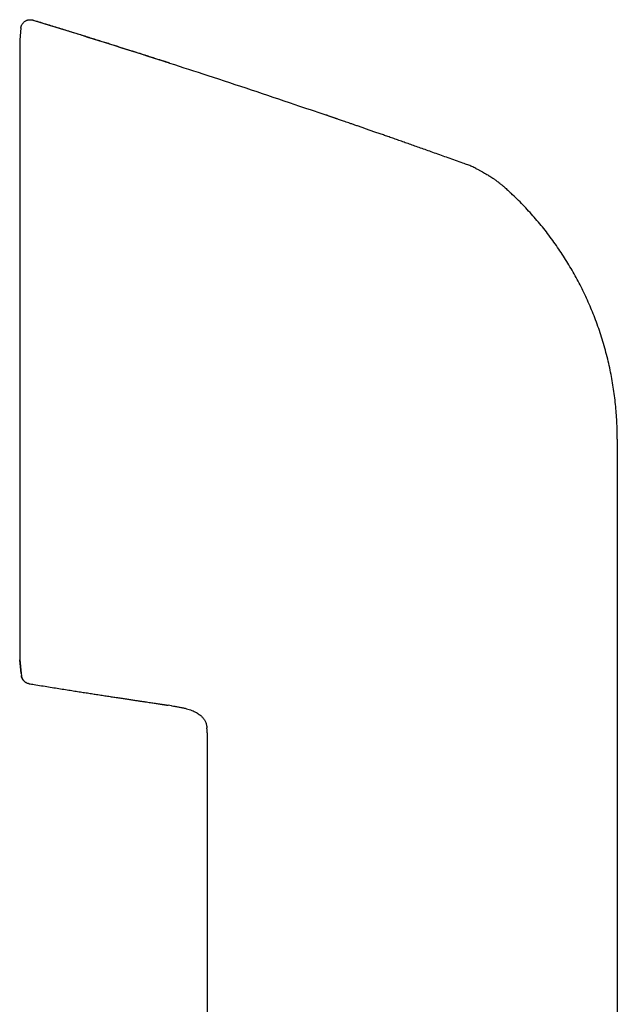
# Model space of a CAD drawing. Header units: millimetres. Extents: x 8 to 755, y 12 to 755.
# Tile 7 of 31: x 145 to 177, y 702 to 755. Entities that reach past the tile are written whole.
import ezdxf

# ---------------------------------------------------------------- set-up
doc = ezdxf.new("R2010")
doc.units = ezdxf.units.MM

msp = doc.modelspace()

# ---------------------------------------------------------------- linework, layer by layer
at = {"color": 7, "linetype": 'Continuous', "lineweight": 30}
for p, q in [((145.379, 755.436), (145.379, 755.442)), ((144.736, 755.01), (144.67, 754.382)), ((144.67, 754.382), (144.67, 720.936)), ((168.834, 747.632), (168.834, 747.626)), ((176.894, 732.841), (176.894, 720.181)), ((144.67, 720.936), (144.749, 720.181)), ((144.748, 720.181), (144.67, 720.931)), ((144.748, 720.181), (144.76, 720.074)), ((176.894, 720.181), (176.894, 600.781)), ((152.859, 718.445), (152.67, 718.474)), ((152.859, 718.445), (152.895, 718.44)), ((152.859, 718.445), (152.895, 718.44)), ((153.219, 718.389), (153.406, 718.353)), ((154.764, 717.267), (154.766, 717.253)), ((154.774, 716.995), (154.774, 627.876))]:
    msp.add_line(p, q, dxfattribs=at)
for points, knots in [([(144.736, 755.016), (144.738, 755.033), (144.742, 755.066), (144.756, 755.116), (144.774, 755.166), (144.799, 755.215), (144.83, 755.262), (144.867, 755.306), (144.909, 755.347), (144.956, 755.382), (145.007, 755.412), (145.061, 755.435), (145.116, 755.451), (145.172, 755.461), (145.227, 755.465), (145.28, 755.463), (145.331, 755.456), (145.363, 755.447), (145.379, 755.442)], [0, 0, 0, 0, 0.05595, 0.11427, 0.174787, 0.237264, 0.301403, 0.366849, 0.433195, 0.5, 0.566805, 0.633151, 0.698597, 0.762736, 0.825213, 0.88573, 0.94405, 1, 1, 1, 1]), ([(145.379, 755.442), (146.167, 755.2), (147.743, 754.716), (150.101, 753.974), (151.77, 753.444), (152.652, 753.157), (152.75, 753.126)], [0, 0, 0, 0, 0.319972, 0.639945, 0.959917, 1, 1, 1, 1]), ([(145.379, 755.436), (145.379, 755.437), (145.379, 755.44), (145.379, 755.442), (145.379, 755.442), (145.379, 755.442)], [0, 0, 0, 0, 0.298997, 0.668605, 1, 1, 1, 1]), ([(152.751, 753.126), (152.742, 753.129), (152.725, 753.134), (152.695, 753.143), (152.663, 753.153), (152.629, 753.163), (152.593, 753.174), (152.557, 753.184), (152.523, 753.195), (152.491, 753.205), (152.458, 753.215), (152.42, 753.227), (152.375, 753.241), (152.322, 753.258), (152.254, 753.28), (152.169, 753.308), (152.064, 753.341), (151.944, 753.38), (151.812, 753.422), (151.666, 753.469), (151.508, 753.52), (151.337, 753.574), (151.153, 753.633), (150.959, 753.695), (150.756, 753.759), (150.544, 753.827), (150.32, 753.898), (150.084, 753.972), (149.836, 754.051), (149.582, 754.131), (149.321, 754.213), (149.054, 754.297), (148.776, 754.384), (148.488, 754.475), (148.189, 754.568), (147.879, 754.665), (147.558, 754.765), (147.227, 754.867), (146.885, 754.973), (146.534, 755.082), (146.175, 755.192), (145.807, 755.305), (145.541, 755.387), (145.397, 755.431), (145.379, 755.436)], [0, 0, 0, 0, 0.011013, 0.021122, 0.030374, 0.038832, 0.046575, 0.053708, 0.058739, 0.063569, 0.068274, 0.072938, 0.079233, 0.086049, 0.093862, 0.105944, 0.119839, 0.135549, 0.153072, 0.17241, 0.193167, 0.215675, 0.239932, 0.265938, 0.292274, 0.320191, 0.349687, 0.380764, 0.413421, 0.447659, 0.481388, 0.516522, 0.553061, 0.591005, 0.630355, 0.671109, 0.713269, 0.756835, 0.801805, 0.848182, 0.895098, 0.943369, 0.992997, 1, 1, 1, 1]), ([(144.736, 755.016), (144.736, 755.016), (144.736, 755.016), (144.736, 755.011), (144.736, 755.01)], [0, 0, 0, 0, 0.8984787, 1, 1, 1, 1]), ([(152.753, 753.125), (153.438, 752.903), (154.907, 752.428), (157.155, 751.684), (159.277, 750.973), (160.614, 750.515), (161.171, 750.325)], [0, 0, 0, 0, 0.243427, 0.522096, 0.800765, 1, 1, 1, 1]), ([(168.834, 747.627), (168.746, 747.659), (168.525, 747.739), (168.175, 747.865), (167.787, 748.004), (167.411, 748.138), (167.047, 748.268), (166.7, 748.392), (166.372, 748.508), (166.06, 748.619), (165.758, 748.725), (165.467, 748.828), (165.187, 748.927), (164.916, 749.022), (164.657, 749.113), (164.407, 749.2), (164.168, 749.284), (163.94, 749.364), (163.724, 749.439), (163.52, 749.51), (163.325, 749.578), (163.132, 749.645), (162.941, 749.711), (162.753, 749.776), (162.579, 749.836), (162.419, 749.892), (162.273, 749.942), (162.14, 749.988), (162.022, 750.028), (161.917, 750.065), (161.83, 750.094), (161.761, 750.118), (161.706, 750.137), (161.654, 750.155), (161.602, 750.173), (161.55, 750.192), (161.497, 750.21), (161.444, 750.229), (161.391, 750.249), (161.337, 750.268), (161.283, 750.287), (161.228, 750.306), (161.192, 750.319), (161.174, 750.325)], [0, 0, 0, 0, 0.03397, 0.085304, 0.135135, 0.183463, 0.230288, 0.27561, 0.316966, 0.356985, 0.395668, 0.433014, 0.469024, 0.503697, 0.537034, 0.569034, 0.599697, 0.629024, 0.656525, 0.682737, 0.707659, 0.731292, 0.757026, 0.781034, 0.803315, 0.823869, 0.842697, 0.859507, 0.874652, 0.888132, 0.899945, 0.907786, 0.914672, 0.921188, 0.927907, 0.934945, 0.942406, 0.950377, 0.95893, 0.968125, 0.97801, 0.988624, 1, 1, 1, 1]), ([(169.274, 747.442), (169.202, 747.477), (169.094, 747.529), (168.946, 747.59), (168.871, 747.618), (168.834, 747.632)], [0, 0, 0, 0, 0.500409, 0.7502678, 1, 1, 1, 1]), ([(168.834, 747.632), (168.834, 747.632), (168.834, 747.632), (168.834, 747.629), (168.834, 747.628)], [0, 0, 0, 0, 0.4555291, 1, 1, 1, 1]), ([(169.274, 747.442), (169.323, 747.417), (169.418, 747.368), (169.554, 747.292), (169.68, 747.22), (169.798, 747.152), (169.884, 747.1), (169.942, 747.066), (169.973, 747.047), (170.004, 747.028), (170.033, 747.009), (170.062, 746.991), (170.089, 746.974), (170.118, 746.955), (170.151, 746.933), (170.192, 746.906), (170.244, 746.871), (170.308, 746.827), (170.384, 746.772), (170.469, 746.708), (170.545, 746.648), (170.612, 746.595), (170.66, 746.555), (170.702, 746.52), (170.737, 746.49), (170.772, 746.46), (170.857, 746.386), (170.99, 746.267), (171.11, 746.155), (171.17, 746.099)], [0, 0, 0, 0, 0.0705388, 0.1371648, 0.1997818, 0.2582318, 0.3124714, 0.3286541, 0.3444255, 0.359787, 0.3747395, 0.3892843, 0.4034224, 0.4162228, 0.433674, 0.4547238, 0.4793738, 0.5141725, 0.554313, 0.5998203, 0.6507268, 0.6795604, 0.7098933, 0.7306742, 0.7502662, 0.7698742, 0.7894982, 0.8947894, 1, 1, 1, 1]), ([(175.681, 739.378), (175.625, 739.52), (175.514, 739.804), (175.333, 740.224), (175.143, 740.639), (174.942, 741.05), (174.732, 741.453), (174.514, 741.848), (174.287, 742.236), (174.051, 742.618), (173.803, 742.996), (173.546, 743.37), (173.277, 743.74), (172.999, 744.103), (172.712, 744.458), (172.417, 744.805), (172.116, 745.142), (171.809, 745.469), (171.494, 745.789), (171.278, 745.996), (171.17, 746.099)], [0, 0, 0, 0, 0.056001, 0.112001, 0.168001, 0.224, 0.28, 0.335, 0.39, 0.445001, 0.500001, 0.556002, 0.612002, 0.668002, 0.724001, 0.78, 0.834999, 0.889999, 0.945, 1, 1, 1, 1]), ([(176.894, 732.841), (176.893, 732.997), (176.891, 733.309), (176.872, 733.777), (176.842, 734.244), (176.8, 734.71), (176.746, 735.175), (176.68, 735.639), (176.602, 736.1), (176.511, 736.567), (176.406, 737.038), (176.287, 737.514), (176.155, 737.986), (176.01, 738.454), (175.853, 738.919), (175.738, 739.225), (175.681, 739.378)], [0, 0, 0, 0, 0.07, 0.14, 0.210001, 0.280001, 0.350001, 0.420001, 0.490001, 0.56, 0.633333, 0.706666, 0.78, 0.853333, 0.926667, 1, 1, 1, 1]), ([(144.759, 720.089), (144.761, 720.07), (144.766, 720.032), (144.782, 719.976), (144.805, 719.921), (144.833, 719.87), (144.867, 719.822), (144.905, 719.78), (144.948, 719.743), (144.992, 719.712), (145.045, 719.683), (145.106, 719.658), (145.154, 719.649), (145.176, 719.644)], [0, 0, 0, 0, 0.087849, 0.176892, 0.266498, 0.356002, 0.444738, 0.532075, 0.617434, 0.700312, 0.780295, 0.894102, 1, 1, 1, 1]), ([(144.759, 720.086), (144.759, 720.085), (144.759, 720.077), (144.759, 720.077), (144.759, 720.077)], [0, 0, 0, 0, 0.12841, 1, 1, 1, 1]), ([(145.176, 719.635), (145.151, 719.641), (145.099, 719.651), (145.025, 719.684), (144.954, 719.728), (144.892, 719.784), (144.839, 719.85), (144.799, 719.922), (144.771, 719.999), (144.763, 720.051), (144.759, 720.077)], [0, 0, 0, 0, 0.1191576, 0.2431858, 0.3706876, 0.5, 0.6293124, 0.7568142, 0.8808424, 1, 1, 1, 1]), ([(145.176, 719.64), (145.176, 719.64), (145.176, 719.64), (145.176, 719.644), (145.176, 719.645)], [0, 0, 0, 0, 0.735834, 1, 1, 1, 1]), ([(145.176, 719.638), (145.265, 719.624), (145.487, 719.588), (145.837, 719.531), (146.223, 719.469), (146.598, 719.409), (146.961, 719.351), (147.306, 719.297), (147.633, 719.245), (147.944, 719.196), (148.244, 719.149), (148.533, 719.104), (148.823, 719.059), (149.112, 719.014), (149.399, 718.97), (149.673, 718.928), (149.935, 718.888), (150.183, 718.85), (150.419, 718.814), (150.642, 718.78), (150.853, 718.748), (151.052, 718.718), (151.24, 718.69), (151.414, 718.664), (151.574, 718.64), (151.721, 718.618), (151.853, 718.598), (151.972, 718.58), (152.078, 718.565), (152.166, 718.552), (152.235, 718.541), (152.29, 718.533), (152.337, 718.526), (152.376, 718.52), (152.409, 718.515), (152.442, 718.51), (152.476, 718.505), (152.512, 718.499), (152.549, 718.493), (152.583, 718.487), (152.615, 718.482), (152.644, 718.477), (152.661, 718.475), (152.67, 718.473)], [0, 0, 0, 0, 0.034906, 0.08674, 0.137063, 0.185875, 0.233176, 0.278966, 0.320756, 0.361202, 0.400304, 0.438064, 0.474479, 0.513536, 0.550919, 0.586628, 0.620664, 0.653026, 0.683715, 0.71273, 0.740072, 0.766191, 0.790575, 0.813224, 0.834138, 0.853317, 0.870465, 0.885938, 0.899739, 0.911865, 0.919938, 0.92705, 0.933359, 0.937931, 0.942468, 0.947046, 0.951737, 0.958285, 0.965299, 0.972896, 0.981167, 0.990183, 1, 1, 1, 1]), ([(152.895, 718.44), (152.94, 718.433), (153.048, 718.418), (153.219, 718.39), (153.406, 718.355), (153.578, 718.315), (153.736, 718.271), (153.878, 718.224), (154.017, 718.169), (154.141, 718.11), (154.251, 718.048), (154.346, 717.986), (154.428, 717.921), (154.497, 717.857), (154.554, 717.794), (154.606, 717.727), (154.651, 717.656), (154.688, 717.58), (154.718, 717.5), (154.741, 717.419), (154.758, 717.336), (154.763, 717.28), (154.766, 717.253)], [0, 0, 0, 0, 0.056955, 0.135823, 0.214677, 0.29363, 0.355774, 0.417966, 0.480174, 0.542322, 0.589371, 0.636338, 0.683313, 0.718678, 0.75409, 0.789455, 0.824739, 0.859995, 0.895284, 0.930598, 0.965872, 1, 1, 1, 1]), ([(154.774, 716.995), (154.774, 717.032), (154.774, 717.108), (154.773, 717.194), (154.767, 717.242), (154.766, 717.253)], [0, 0, 0, 0, 0.436027, 0.87178, 1, 1, 1, 1])]:
    msp.add_open_spline(points, degree=3, knots=knots, dxfattribs=at)

doc.saveas('drawing.dxf')
